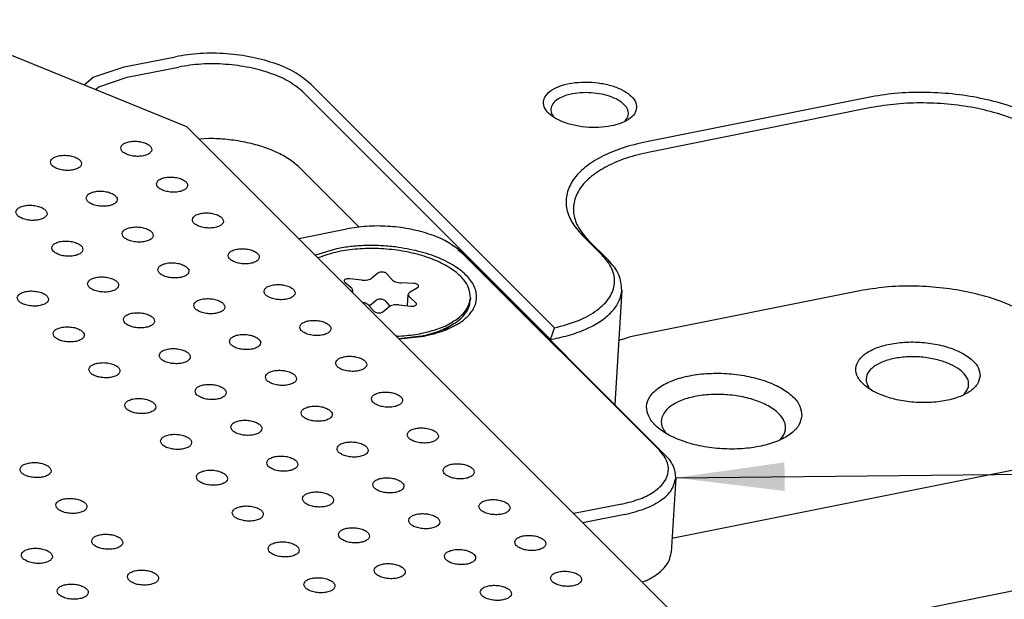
# Model space of a CAD drawing. Header units: inches. Extents: x 155 to 996, y 103 to 697.
# Tile 34 of 81: x 383 to 415, y 426 to 445. Entities that reach past the tile are written whole.
import ezdxf

# ---------------------------------------------------------------- set-up
doc = ezdxf.new("R2010")
doc.units = ezdxf.units.IN
doc.layers.add('1', color=7, linetype='Continuous')
doc.dimstyles.get("Standard").update_dxf_attribs({"dimtxt": 0.18, "dimasz": 0.18, "dimexe": 0.18, "dimexo": 0.0625, "dimgap": 0.09, "dimtad": 0, "dimtih": 1, "dimtoh": 1, "dimdec": 4, "dimzin": 0, "dimdsep": 46, "dimtxsty": 'Standard', "dimcen": 0.09, "dimadec": 0, "dimazin": 0, "dimtfac": 1, "dimtdec": 4, "dimtofl": 0, "dimtmove": 0, "dimatfit": 3, "dimfxl": 1, "dimtolj": 1, "dimtzin": 0, "dimarcsym": 0})

# ---------------------------------------------------------------- blocks, each defined once
blk = doc.blocks.new('E8021-26512__18', base_point=(361.86, 381.55))
at = {"color": 7, "linetype": 'Continuous'}
for p in [(381.297, 444.171), (436.364, 393.329)]:
    blk.add_line(p, (388.483, 441.255), dxfattribs=at)
for points in [[(386.367, 440.563), (386.372, 440.533), (386.385, 440.466), (386.481, 440.39), (386.608, 440.331), (386.767, 440.294), (386.935, 440.284), (387.096, 440.301), (387.232, 440.344), (387.33, 440.407), (387.377, 440.501), (387.342, 440.599), (387.252, 440.675), (387.123, 440.734), (386.965, 440.77), (386.797, 440.781), (386.635, 440.764), (386.502, 440.721), (386.397, 440.658), (386.376, 440.592), (386.367, 440.563)], [(384.107, 440.11), (384.113, 440.08), (384.125, 440.012), (384.222, 439.937), (384.348, 439.878), (384.507, 439.841), (384.675, 439.831), (384.837, 439.848), (384.972, 439.89), (385.071, 439.954), (385.118, 440.048), (385.083, 440.146), (384.992, 440.222), (384.863, 440.281), (384.705, 440.317), (384.537, 440.327), (384.375, 440.311), (384.242, 440.268), (384.137, 440.205), (384.116, 440.139), (384.107, 440.11)], [(387.519, 439.41), (387.524, 439.381), (387.537, 439.313), (387.633, 439.237), (387.76, 439.178), (387.918, 439.142), (388.087, 439.131), (388.248, 439.148), (388.383, 439.191), (388.482, 439.255), (388.529, 439.348), (388.494, 439.447), (388.404, 439.522), (388.275, 439.581), (388.117, 439.618), (387.948, 439.628), (387.787, 439.611), (387.654, 439.568), (387.549, 439.505), (387.528, 439.439), (387.519, 439.41)], [(385.259, 438.957), (385.264, 438.927), (385.277, 438.86), (385.373, 438.784), (385.5, 438.725), (385.659, 438.688), (385.827, 438.678), (385.988, 438.695), (386.124, 438.738), (386.222, 438.801), (386.269, 438.895), (386.234, 438.993), (386.144, 439.069), (386.015, 439.128), (385.857, 439.164), (385.689, 439.175), (385.527, 439.158), (385.394, 439.115), (385.289, 439.052), (385.268, 438.986), (385.259, 438.957)], [(382.999, 438.504), (383.005, 438.474), (383.017, 438.406), (383.114, 438.331), (383.24, 438.272), (383.399, 438.235), (383.567, 438.225), (383.728, 438.242), (383.864, 438.284), (383.963, 438.348), (384.01, 438.442), (383.974, 438.54), (383.884, 438.616), (383.755, 438.675), (383.597, 438.711), (383.429, 438.721), (383.267, 438.705), (383.134, 438.662), (383.029, 438.598), (383.008, 438.533), (382.999, 438.504)], [(388.67, 438.258), (388.676, 438.228), (388.688, 438.16), (388.785, 438.084), (388.912, 438.025), (389.07, 437.989), (389.239, 437.979), (389.4, 437.995), (389.535, 438.038), (389.634, 438.102), (389.681, 438.195), (389.646, 438.294), (389.555, 438.369), (389.426, 438.428), (389.269, 438.465), (389.1, 438.475), (388.938, 438.458), (388.805, 438.416), (388.7, 438.352), (388.679, 438.286), (388.67, 438.258)], [(386.41, 437.804), (386.416, 437.775), (386.429, 437.707), (386.525, 437.631), (386.652, 437.572), (386.81, 437.536), (386.979, 437.525), (387.14, 437.542), (387.275, 437.585), (387.374, 437.648), (387.421, 437.742), (387.386, 437.841), (387.296, 437.916), (387.167, 437.975), (387.009, 438.012), (386.84, 438.022), (386.678, 438.005), (386.545, 437.962), (386.441, 437.899), (386.42, 437.833), (386.41, 437.804)], [(384.151, 437.351), (384.156, 437.321), (384.169, 437.254), (384.265, 437.178), (384.392, 437.119), (384.551, 437.082), (384.719, 437.072), (384.88, 437.089), (385.015, 437.132), (385.114, 437.195), (385.161, 437.289), (385.126, 437.387), (385.036, 437.463), (384.907, 437.522), (384.749, 437.558), (384.581, 437.569), (384.419, 437.552), (384.286, 437.509), (384.181, 437.446), (384.16, 437.38), (384.151, 437.351)], [(389.822, 437.105), (389.827, 437.075), (389.84, 437.007), (389.936, 436.932), (390.063, 436.873), (390.222, 436.836), (390.39, 436.826), (390.551, 436.843), (390.687, 436.885), (390.785, 436.949), (390.832, 437.043), (390.797, 437.141), (390.707, 437.217), (390.578, 437.276), (390.42, 437.312), (390.252, 437.322), (390.09, 437.306), (389.957, 437.263), (389.852, 437.2), (389.831, 437.134), (389.822, 437.105)], [(387.562, 436.652), (387.568, 436.622), (387.58, 436.554), (387.677, 436.478), (387.803, 436.419), (387.962, 436.383), (388.13, 436.373), (388.292, 436.389), (388.427, 436.432), (388.526, 436.496), (388.573, 436.589), (388.538, 436.688), (388.447, 436.763), (388.318, 436.822), (388.16, 436.859), (387.992, 436.869), (387.83, 436.852), (387.697, 436.81), (387.592, 436.746), (387.571, 436.68), (387.562, 436.652)], [(385.302, 436.198), (385.308, 436.169), (385.321, 436.101), (385.417, 436.025), (385.544, 435.966), (385.702, 435.93), (385.871, 435.919), (386.032, 435.936), (386.167, 435.979), (386.266, 436.042), (386.313, 436.136), (386.278, 436.235), (386.188, 436.31), (386.059, 436.369), (385.901, 436.405), (385.732, 436.416), (385.57, 436.399), (385.437, 436.356), (385.332, 436.293), (385.311, 436.227), (385.302, 436.198)], [(383.043, 435.745), (383.048, 435.715), (383.061, 435.647), (383.157, 435.572), (383.284, 435.513), (383.442, 435.476), (383.611, 435.466), (383.772, 435.483), (383.907, 435.525), (384.006, 435.589), (384.053, 435.683), (384.018, 435.781), (383.928, 435.857), (383.799, 435.916), (383.641, 435.952), (383.472, 435.963), (383.311, 435.946), (383.178, 435.903), (383.073, 435.84), (383.052, 435.774), (383.043, 435.745)], [(390.974, 435.952), (390.979, 435.922), (390.992, 435.855), (391.088, 435.779), (391.215, 435.72), (391.373, 435.683), (391.542, 435.673), (391.703, 435.69), (391.838, 435.733), (391.937, 435.796), (391.984, 435.89), (391.949, 435.988), (391.859, 436.064), (391.73, 436.123), (391.572, 436.159), (391.403, 436.17), (391.242, 436.153), (391.109, 436.11), (391.004, 436.047), (390.983, 435.981), (390.974, 435.952)], [(388.714, 435.499), (388.719, 435.469), (388.732, 435.401), (388.828, 435.326), (388.955, 435.267), (389.114, 435.23), (389.282, 435.22), (389.443, 435.237), (389.579, 435.279), (389.677, 435.343), (389.724, 435.437), (389.689, 435.535), (389.599, 435.611), (389.47, 435.67), (389.312, 435.706), (389.144, 435.716), (388.982, 435.7), (388.849, 435.657), (388.744, 435.593), (388.723, 435.528), (388.714, 435.499)], [(386.454, 435.046), (386.46, 435.016), (386.472, 434.948), (386.569, 434.872), (386.695, 434.813), (386.854, 434.777), (387.022, 434.766), (387.183, 434.783), (387.319, 434.826), (387.418, 434.89), (387.465, 434.983), (387.429, 435.082), (387.339, 435.157), (387.21, 435.216), (387.052, 435.253), (386.884, 435.263), (386.722, 435.246), (386.589, 435.204), (386.484, 435.14), (386.463, 435.074), (386.454, 435.046)], [(392.125, 434.799), (392.131, 434.77), (392.143, 434.702), (392.24, 434.626), (392.367, 434.567), (392.525, 434.531), (392.694, 434.52), (392.855, 434.537), (392.99, 434.58), (393.089, 434.643), (393.136, 434.737), (393.101, 434.836), (393.01, 434.911), (392.881, 434.97), (392.724, 435.007), (392.555, 435.017), (392.393, 435), (392.26, 434.957), (392.155, 434.894), (392.134, 434.828), (392.125, 434.799)], [(384.194, 434.592), (384.2, 434.563), (384.212, 434.495), (384.309, 434.419), (384.436, 434.36), (384.594, 434.324), (384.763, 434.313), (384.924, 434.33), (385.059, 434.373), (385.158, 434.436), (385.205, 434.53), (385.17, 434.629), (385.079, 434.704), (384.95, 434.763), (384.793, 434.799), (384.624, 434.81), (384.462, 434.793), (384.329, 434.75), (384.224, 434.687), (384.203, 434.621), (384.194, 434.592)], [(389.865, 434.346), (389.871, 434.316), (389.884, 434.249), (389.98, 434.173), (390.107, 434.114), (390.265, 434.077), (390.434, 434.067), (390.595, 434.084), (390.73, 434.127), (390.829, 434.19), (390.876, 434.284), (390.841, 434.382), (390.751, 434.458), (390.622, 434.517), (390.464, 434.553), (390.295, 434.564), (390.133, 434.547), (390, 434.504), (389.896, 434.441), (389.875, 434.375), (389.865, 434.346)], [(387.606, 433.893), (387.611, 433.863), (387.624, 433.795), (387.72, 433.719), (387.847, 433.661), (388.006, 433.624), (388.174, 433.614), (388.335, 433.631), (388.47, 433.673), (388.569, 433.737), (388.616, 433.83), (388.581, 433.929), (388.491, 434.004), (388.362, 434.063), (388.204, 434.1), (388.036, 434.11), (387.874, 434.094), (387.741, 434.051), (387.636, 433.987), (387.615, 433.922), (387.606, 433.893)], [(385.346, 433.44), (385.351, 433.41), (385.364, 433.342), (385.46, 433.266), (385.587, 433.207), (385.746, 433.171), (385.914, 433.16), (386.075, 433.177), (386.211, 433.22), (386.31, 433.284), (386.356, 433.377), (386.321, 433.476), (386.231, 433.551), (386.102, 433.61), (385.944, 433.647), (385.776, 433.657), (385.614, 433.64), (385.481, 433.597), (385.376, 433.534), (385.355, 433.468), (385.346, 433.44)], [(393.277, 433.647), (393.282, 433.617), (393.295, 433.549), (393.391, 433.473), (393.518, 433.414), (393.677, 433.378), (393.845, 433.368), (394.006, 433.384), (394.142, 433.427), (394.24, 433.491), (394.287, 433.584), (394.252, 433.683), (394.162, 433.758), (394.033, 433.817), (393.875, 433.854), (393.707, 433.864), (393.545, 433.847), (393.412, 433.805), (393.307, 433.741), (393.286, 433.675), (393.277, 433.647)], [(391.017, 433.193), (391.023, 433.164), (391.035, 433.096), (391.132, 433.02), (391.258, 432.961), (391.417, 432.925), (391.585, 432.914), (391.747, 432.931), (391.882, 432.974), (391.981, 433.037), (392.028, 433.131), (391.993, 433.23), (391.902, 433.305), (391.773, 433.364), (391.615, 433.4), (391.447, 433.411), (391.285, 433.394), (391.152, 433.351), (391.047, 433.288), (391.026, 433.222), (391.017, 433.193)], [(388.757, 432.74), (388.763, 432.71), (388.776, 432.642), (388.872, 432.567), (388.999, 432.508), (389.157, 432.471), (389.326, 432.461), (389.487, 432.478), (389.622, 432.52), (389.721, 432.584), (389.768, 432.678), (389.733, 432.776), (389.643, 432.852), (389.514, 432.911), (389.356, 432.947), (389.187, 432.958), (389.025, 432.941), (388.892, 432.898), (388.787, 432.835), (388.766, 432.769), (388.757, 432.74)], [(394.429, 432.494), (394.434, 432.464), (394.447, 432.396), (394.543, 432.321), (394.67, 432.262), (394.828, 432.225), (394.997, 432.215), (395.158, 432.232), (395.293, 432.274), (395.392, 432.338), (395.439, 432.432), (395.404, 432.53), (395.314, 432.606), (395.185, 432.665), (395.027, 432.701), (394.858, 432.711), (394.697, 432.695), (394.564, 432.652), (394.459, 432.588), (394.438, 432.523), (394.429, 432.494)], [(386.498, 432.287), (386.503, 432.257), (386.516, 432.189), (386.612, 432.113), (386.739, 432.055), (386.897, 432.018), (387.066, 432.008), (387.227, 432.024), (387.362, 432.067), (387.461, 432.131), (387.508, 432.224), (387.473, 432.323), (387.383, 432.398), (387.254, 432.457), (387.096, 432.494), (386.927, 432.504), (386.766, 432.488), (386.633, 432.445), (386.528, 432.381), (386.507, 432.316), (386.498, 432.287)], [(392.169, 432.041), (392.174, 432.011), (392.187, 431.943), (392.283, 431.867), (392.41, 431.808), (392.569, 431.772), (392.737, 431.761), (392.898, 431.778), (393.034, 431.821), (393.132, 431.885), (393.179, 431.978), (393.144, 432.077), (393.054, 432.152), (392.925, 432.211), (392.767, 432.248), (392.599, 432.258), (392.437, 432.241), (392.304, 432.199), (392.199, 432.135), (392.178, 432.069), (392.169, 432.041)], [(389.909, 431.587), (389.915, 431.558), (389.927, 431.49), (390.024, 431.414), (390.15, 431.355), (390.309, 431.319), (390.477, 431.308), (390.638, 431.325), (390.774, 431.368), (390.873, 431.431), (390.92, 431.525), (390.884, 431.624), (390.794, 431.699), (390.665, 431.758), (390.507, 431.794), (390.339, 431.805), (390.177, 431.788), (390.044, 431.745), (389.939, 431.682), (389.918, 431.616), (389.909, 431.587)], [(395.58, 431.341), (395.586, 431.311), (395.598, 431.244), (395.695, 431.168), (395.822, 431.109), (395.98, 431.072), (396.149, 431.062), (396.31, 431.079), (396.445, 431.122), (396.544, 431.185), (396.591, 431.279), (396.556, 431.377), (396.465, 431.453), (396.336, 431.512), (396.179, 431.548), (396.01, 431.559), (395.848, 431.542), (395.715, 431.499), (395.61, 431.436), (395.589, 431.37), (395.58, 431.341)], [(387.649, 431.134), (387.655, 431.104), (387.667, 431.036), (387.764, 430.961), (387.891, 430.902), (388.049, 430.865), (388.218, 430.855), (388.379, 430.872), (388.514, 430.914), (388.613, 430.978), (388.66, 431.072), (388.625, 431.17), (388.534, 431.246), (388.405, 431.305), (388.248, 431.341), (388.079, 431.352), (387.917, 431.335), (387.784, 431.292), (387.679, 431.229), (387.658, 431.163), (387.649, 431.134)], [(393.32, 430.888), (393.326, 430.858), (393.339, 430.79), (393.435, 430.714), (393.562, 430.656), (393.72, 430.619), (393.889, 430.609), (394.05, 430.626), (394.185, 430.668), (394.284, 430.732), (394.331, 430.825), (394.296, 430.924), (394.206, 430.999), (394.077, 431.058), (393.919, 431.095), (393.75, 431.105), (393.588, 431.089), (393.455, 431.046), (393.351, 430.982), (393.33, 430.917), (393.32, 430.888)], [(391.061, 430.435), (391.066, 430.405), (391.079, 430.337), (391.175, 430.261), (391.302, 430.202), (391.461, 430.166), (391.629, 430.155), (391.79, 430.172), (391.925, 430.215), (392.024, 430.279), (392.071, 430.372), (392.036, 430.471), (391.946, 430.546), (391.817, 430.605), (391.659, 430.642), (391.491, 430.652), (391.329, 430.635), (391.196, 430.592), (391.091, 430.529), (391.07, 430.463), (391.061, 430.435)], [(383.13, 430.227), (383.135, 430.198), (383.148, 430.13), (383.244, 430.054), (383.371, 429.995), (383.53, 429.959), (383.698, 429.948), (383.859, 429.965), (383.994, 430.008), (384.093, 430.072), (384.14, 430.165), (384.105, 430.264), (384.015, 430.339), (383.886, 430.398), (383.728, 430.435), (383.56, 430.445), (383.398, 430.428), (383.265, 430.385), (383.16, 430.322), (383.139, 430.256), (383.13, 430.227)], [(388.801, 429.981), (388.806, 429.952), (388.819, 429.884), (388.915, 429.808), (389.042, 429.749), (389.201, 429.713), (389.369, 429.702), (389.53, 429.719), (389.666, 429.762), (389.765, 429.825), (389.811, 429.919), (389.776, 430.018), (389.686, 430.093), (389.557, 430.152), (389.399, 430.188), (389.231, 430.199), (389.069, 430.182), (388.936, 430.139), (388.831, 430.076), (388.81, 430.01), (388.801, 429.981)], [(396.732, 430.188), (396.737, 430.159), (396.75, 430.091), (396.846, 430.015), (396.973, 429.956), (397.132, 429.92), (397.3, 429.909), (397.461, 429.926), (397.597, 429.969), (397.695, 430.032), (397.742, 430.126), (397.707, 430.225), (397.617, 430.3), (397.488, 430.359), (397.33, 430.395), (397.162, 430.406), (397, 430.389), (396.867, 430.346), (396.762, 430.283), (396.741, 430.217), (396.732, 430.188)], [(394.472, 429.735), (394.478, 429.705), (394.49, 429.637), (394.587, 429.562), (394.713, 429.503), (394.872, 429.466), (395.04, 429.456), (395.202, 429.473), (395.337, 429.515), (395.436, 429.579), (395.483, 429.673), (395.448, 429.771), (395.357, 429.847), (395.228, 429.906), (395.07, 429.942), (394.902, 429.953), (394.74, 429.936), (394.607, 429.893), (394.502, 429.83), (394.481, 429.764), (394.472, 429.735)], [(384.281, 429.075), (384.287, 429.045), (384.3, 428.977), (384.396, 428.901), (384.523, 428.842), (384.681, 428.806), (384.85, 428.796), (385.011, 428.812), (385.146, 428.855), (385.245, 428.919), (385.292, 429.012), (385.257, 429.111), (385.167, 429.186), (385.038, 429.245), (384.88, 429.282), (384.711, 429.292), (384.549, 429.275), (384.416, 429.233), (384.311, 429.169), (384.291, 429.103), (384.281, 429.075)], [(392.212, 429.282), (392.218, 429.252), (392.231, 429.184), (392.327, 429.108), (392.454, 429.05), (392.612, 429.013), (392.781, 429.003), (392.942, 429.019), (393.077, 429.062), (393.176, 429.126), (393.223, 429.219), (393.188, 429.318), (393.098, 429.393), (392.969, 429.452), (392.811, 429.489), (392.642, 429.499), (392.48, 429.483), (392.347, 429.44), (392.242, 429.376), (392.221, 429.311), (392.212, 429.282)], [(397.884, 429.036), (397.889, 429.006), (397.902, 428.938), (397.998, 428.862), (398.125, 428.803), (398.283, 428.767), (398.452, 428.756), (398.613, 428.773), (398.748, 428.816), (398.847, 428.88), (398.894, 428.973), (398.859, 429.072), (398.769, 429.147), (398.64, 429.206), (398.482, 429.243), (398.313, 429.253), (398.152, 429.236), (398.019, 429.194), (397.914, 429.13), (397.893, 429.064), (397.884, 429.036)], [(389.953, 428.828), (389.958, 428.799), (389.971, 428.731), (390.067, 428.655), (390.194, 428.596), (390.352, 428.56), (390.521, 428.549), (390.682, 428.566), (390.817, 428.609), (390.916, 428.673), (390.963, 428.766), (390.928, 428.865), (390.838, 428.94), (390.709, 428.999), (390.551, 429.036), (390.382, 429.046), (390.221, 429.029), (390.088, 428.986), (389.983, 428.923), (389.962, 428.857), (389.953, 428.828)], [(395.624, 428.582), (395.629, 428.553), (395.642, 428.485), (395.738, 428.409), (395.865, 428.35), (396.024, 428.314), (396.192, 428.303), (396.353, 428.32), (396.489, 428.363), (396.587, 428.426), (396.634, 428.52), (396.599, 428.619), (396.509, 428.694), (396.38, 428.753), (396.222, 428.789), (396.054, 428.8), (395.892, 428.783), (395.759, 428.74), (395.654, 428.677), (395.633, 428.611), (395.624, 428.582)], [(393.364, 428.129), (393.37, 428.099), (393.382, 428.031), (393.479, 427.956), (393.605, 427.897), (393.764, 427.86), (393.932, 427.85), (394.093, 427.867), (394.229, 427.909), (394.328, 427.973), (394.375, 428.067), (394.339, 428.165), (394.249, 428.241), (394.12, 428.3), (393.962, 428.336), (393.794, 428.347), (393.632, 428.33), (393.499, 428.287), (393.394, 428.224), (393.373, 428.158), (393.364, 428.129)], [(385.433, 427.922), (385.439, 427.892), (385.451, 427.824), (385.548, 427.749), (385.674, 427.69), (385.833, 427.653), (386.001, 427.643), (386.162, 427.66), (386.298, 427.702), (386.397, 427.766), (386.444, 427.86), (386.408, 427.958), (386.318, 428.034), (386.189, 428.093), (386.031, 428.129), (385.863, 428.139), (385.701, 428.123), (385.568, 428.08), (385.463, 428.017), (385.442, 427.951), (385.433, 427.922)], [(399.035, 427.883), (399.041, 427.853), (399.053, 427.785), (399.15, 427.709), (399.277, 427.651), (399.435, 427.614), (399.604, 427.604), (399.765, 427.621), (399.9, 427.663), (399.999, 427.727), (400.046, 427.82), (400.011, 427.919), (399.92, 427.994), (399.791, 428.053), (399.634, 428.09), (399.465, 428.1), (399.303, 428.084), (399.17, 428.041), (399.065, 427.977), (399.044, 427.912), (399.035, 427.883)], [(383.173, 427.469), (383.179, 427.439), (383.191, 427.371), (383.288, 427.295), (383.415, 427.236), (383.573, 427.2), (383.742, 427.19), (383.903, 427.206), (384.038, 427.249), (384.137, 427.313), (384.184, 427.406), (384.149, 427.505), (384.058, 427.58), (383.929, 427.639), (383.772, 427.676), (383.603, 427.686), (383.441, 427.669), (383.308, 427.627), (383.203, 427.563), (383.182, 427.497), (383.173, 427.469)], [(391.104, 427.676), (391.11, 427.646), (391.122, 427.578), (391.219, 427.502), (391.346, 427.444), (391.504, 427.407), (391.673, 427.397), (391.834, 427.413), (391.969, 427.456), (392.068, 427.52), (392.115, 427.613), (392.08, 427.712), (391.989, 427.787), (391.86, 427.846), (391.703, 427.883), (391.534, 427.893), (391.372, 427.876), (391.239, 427.834), (391.134, 427.77), (391.113, 427.705), (391.104, 427.676)], [(396.775, 427.43), (396.781, 427.4), (396.794, 427.332), (396.89, 427.256), (397.017, 427.197), (397.175, 427.161), (397.344, 427.15), (397.505, 427.167), (397.64, 427.21), (397.739, 427.274), (397.786, 427.367), (397.751, 427.466), (397.661, 427.541), (397.532, 427.6), (397.374, 427.637), (397.205, 427.647), (397.043, 427.63), (396.91, 427.587), (396.806, 427.524), (396.785, 427.458), (396.775, 427.43)], [(394.516, 426.976), (394.521, 426.947), (394.534, 426.879), (394.63, 426.803), (394.757, 426.744), (394.916, 426.708), (395.084, 426.697), (395.245, 426.714), (395.38, 426.757), (395.479, 426.82), (395.526, 426.914), (395.491, 427.013), (395.401, 427.088), (395.272, 427.147), (395.114, 427.183), (394.946, 427.194), (394.784, 427.177), (394.651, 427.134), (394.546, 427.071), (394.525, 427.005), (394.516, 426.976)], [(386.585, 426.769), (386.59, 426.739), (386.603, 426.672), (386.699, 426.596), (386.826, 426.537), (386.985, 426.5), (387.153, 426.49), (387.314, 426.507), (387.449, 426.55), (387.548, 426.613), (387.595, 426.707), (387.56, 426.805), (387.47, 426.881), (387.341, 426.94), (387.183, 426.976), (387.015, 426.987), (386.853, 426.97), (386.72, 426.927), (386.615, 426.864), (386.594, 426.798), (386.585, 426.769)], [(392.256, 426.523), (392.261, 426.493), (392.274, 426.425), (392.37, 426.35), (392.497, 426.291), (392.656, 426.254), (392.824, 426.244), (392.985, 426.261), (393.121, 426.303), (393.22, 426.367), (393.266, 426.461), (393.231, 426.559), (393.141, 426.635), (393.012, 426.694), (392.854, 426.73), (392.686, 426.74), (392.524, 426.724), (392.391, 426.681), (392.286, 426.618), (392.265, 426.552), (392.256, 426.523)], [(400.187, 426.73), (400.192, 426.7), (400.205, 426.632), (400.301, 426.557), (400.428, 426.498), (400.587, 426.461), (400.755, 426.451), (400.916, 426.468), (401.052, 426.51), (401.15, 426.574), (401.197, 426.668), (401.162, 426.766), (401.072, 426.842), (400.943, 426.901), (400.785, 426.937), (400.617, 426.948), (400.455, 426.931), (400.322, 426.888), (400.217, 426.825), (400.196, 426.759), (400.187, 426.73)], [(384.325, 426.316), (384.33, 426.286), (384.343, 426.218), (384.439, 426.143), (384.566, 426.084), (384.725, 426.047), (384.893, 426.037), (385.054, 426.054), (385.19, 426.096), (385.289, 426.16), (385.336, 426.254), (385.3, 426.352), (385.21, 426.428), (385.081, 426.487), (384.923, 426.523), (384.755, 426.533), (384.593, 426.517), (384.46, 426.474), (384.355, 426.41), (384.334, 426.345), (384.325, 426.316)], [(397.927, 426.277), (397.933, 426.247), (397.945, 426.179), (398.042, 426.103), (398.168, 426.045), (398.327, 426.008), (398.495, 425.998), (398.657, 426.014), (398.792, 426.057), (398.891, 426.121), (398.938, 426.214), (398.903, 426.313), (398.812, 426.388), (398.683, 426.447), (398.525, 426.484), (398.357, 426.494), (398.195, 426.478), (398.062, 426.435), (397.957, 426.371), (397.936, 426.306), (397.927, 426.277)]]:
    blk.add_open_spline(points, degree=3, knots=[0, 0, 0, 0, 0.088201, 0.201564, 0.345167, 0.510862, 0.68451, 0.850206, 0.993808, 1.107172, 1.195372, 1.283573, 1.396937, 1.540539, 1.706235, 1.879883, 2.045578, 2.189181, 2.302544, 2.390745, 2.390745, 2.390745, 2.390745], dxfattribs=at)
blk = doc.blocks.new('p35__20', base_point=(366.344, 406.547))
at = {"color": 7, "linetype": 'Continuous'}
for p, q in [((366.729, 432.611), (366.344, 426.374)), ((366.344, 426.374), (386.153, 406.547)), ((380.038, 417.788), (380.054, 418.054)), ((381.134, 416.973), (380.054, 418.054)), ((380.054, 418.054), (380.055, 418.054)), ((381.135, 416.973), (380.055, 418.054)), ((380.021, 417.522), (379.943, 416.258)), ((381.101, 416.441), (380.021, 417.522)), ((380.021, 417.522), (380.022, 417.522)), ((381.102, 416.441), (380.022, 417.522)), ((380.038, 417.788), (381.117, 416.707)), ((380.098, 416.385), (380.143, 417.117)), ((380.099, 416.386), (380.144, 417.116)), ((380.143, 417.117), (381.084, 416.175)), ((380.144, 417.116), (380.144, 417.117)), ((381.134, 416.973), (381.117, 416.707)), ((381.135, 416.973), (381.118, 416.707)), ((381.134, 416.973), (381.135, 416.973)), ((381.117, 416.707), (381.118, 416.707)), ((379.943, 416.258), (380.885, 415.315)), ((380.098, 416.385), (380.099, 416.386)), ((381.039, 415.443), (380.098, 416.385)), ((381.04, 415.443), (380.099, 416.386)), ((381.101, 416.441), (381.084, 416.175)), ((381.102, 416.441), (381.086, 416.175)), ((381.101, 416.441), (381.102, 416.441)), ((381.084, 416.175), (381.086, 416.175)), ((379.898, 415.526), (379.882, 415.26)), ((379.898, 415.526), (380.84, 414.584)), ((379.898, 415.526), (379.899, 415.526)), ((379.899, 415.526), (380.84, 414.585)), ((380.885, 415.315), (380.84, 414.584)), ((380.961, 414.179), (381.039, 415.443)), ((380.962, 414.179), (381.04, 415.443)), ((381.039, 415.443), (381.04, 415.443)), ((379.865, 414.994), (379.849, 414.728)), ((379.865, 414.994), (379.866, 414.994)), ((379.865, 414.994), (380.945, 413.913)), ((379.866, 414.994), (380.946, 413.913)), ((380.961, 414.179), (379.882, 415.26)), ((380.928, 413.647), (379.849, 414.728)), ((380.84, 414.585), (380.841, 414.584)), ((380.961, 414.179), (380.962, 414.179)), ((380.928, 413.647), (380.945, 413.913)), ((380.93, 413.647), (380.946, 413.913)), ((380.945, 413.913), (380.946, 413.913)), ((380.928, 413.647), (380.93, 413.647)), ((386.153, 406.547), (386.538, 412.784)), ((390.56, 407.431), (390.637, 408.681)), ((386.153, 406.547), (390.56, 407.431))]:
    blk.add_line(p, q, dxfattribs=at)
blk = doc.blocks.new('1250-3783_3__21', base_point=(366.344, 406.547))
blk.add_blockref('p35__20', (366.344, 406.547))
blk = doc.blocks.new('E8021-66412_MUXIP01_3', base_point=(361.86, 377.728))
for name, p in [('E8021-26512__18', (361.86, 381.55)), ('1250-3783_3__21', (366.344, 406.547))]:
    blk.add_blockref(name, p)
blk = doc.blocks.new('E8021-24140', base_point=(199.013, 250.256))
at = {"color": 7, "linetype": 'Continuous'}
for p, q in [((668.049, 480.944), (404.088, 427.996)), ((405.352, 424.37), (675.469, 478.552)), ((386.478, 443.166), (388.124, 443.496)), ((385.483, 442.832), (386.478, 443.166)), ((386.578, 442.834), (388.224, 443.164)), ((385.19, 442.591), (385.483, 442.832)), ((385.66, 442.526), (386.578, 442.834)), ((385.558, 442.442), (385.66, 442.526)), ((392.489, 442.601), (400.309, 434.773)), ((392.253, 442.338), (400.187, 434.396)), ((410.39, 442.188), (403.272, 440.76)), ((410.49, 441.856), (403.372, 440.428)), ((400.298, 441.541), (400.287, 441.554)), ((402.556, 441.404), (402.553, 441.401)), ((389.2, 440.865), (388.9, 440.838)), ((392.105, 439.937), (394.027, 438.014)), ((401.2, 437.757), (401.835, 437.121)), ((401.409, 437.583), (402.044, 436.948)), ((402.477, 435.987), (402.25, 432.305)), ((410.126, 435.963), (403.009, 434.535)), ((400.249, 434.584), (400.309, 434.773)), ((400.187, 434.396), (400.186, 434.371)), ((400.187, 434.396), (400.249, 434.584)), ((400.187, 434.396), (400.299, 434.418)), ((402.378, 434.374), (402.612, 434.443)), ((410.43, 432.836), (410.465, 432.792)), ((413.448, 432.607), (413.478, 432.634)), ((403.866, 431.413), (403.886, 431.387)), ((407.552, 431.16), (407.561, 431.169))]:
    blk.add_line(p, q, dxfattribs=at)
for points, knots in [([(392.489, 442.601), (392.334, 442.729), (391.995, 443.009), (391.342, 443.286), (390.589, 443.496), (389.767, 443.604), (388.934, 443.62), (388.389, 443.537), (388.124, 443.496)], [0, 0, 0, 0, 0.601131, 1.310885, 2.104773, 2.945592, 3.790197, 4.594986, 4.594986, 4.594986, 4.594986]), ([(392.253, 442.338), (392.11, 442.457), (391.797, 442.714), (391.195, 442.971), (390.499, 443.164), (389.74, 443.264), (388.971, 443.279), (388.469, 443.202), (388.224, 443.164)], [0, 0, 0, 0, 0.55489, 1.210048, 1.942867, 2.719008, 3.498643, 4.241526, 4.241526, 4.241526, 4.241526]), ([(402.952, 441.856), (402.943, 441.928), (402.921, 442.087), (402.728, 442.287), (402.459, 442.455), (402.108, 442.583), (401.709, 442.663), (401.291, 442.689), (400.885, 442.659), (400.523, 442.574), (400.23, 442.441), (400.025, 442.266), (399.934, 442.042), (399.997, 441.808), (400.179, 441.609), (400.453, 441.442), (400.802, 441.313), (401.201, 441.233), (401.62, 441.207), (402.025, 441.238), (402.389, 441.322), (402.677, 441.455), (402.893, 441.63), (402.934, 441.785), (402.952, 441.856)], [0, 0, 0, 0, 0.21365, 0.472278, 0.792635, 1.168824, 1.582602, 2.009546, 2.423324, 2.799514, 3.11987, 3.378498, 3.592148, 3.805799, 4.064427, 4.384783, 4.760973, 5.17475, 5.601695, 6.015473, 6.391662, 6.712019, 6.970646, 7.184297, 7.184297, 7.184297, 7.184297]), ([(402.556, 441.404), (402.601, 441.453), (402.685, 441.546), (402.7, 441.746), (402.596, 441.928), (402.407, 442.081), (402.147, 442.207), (401.834, 442.296), (401.49, 442.342), (401.143, 442.341), (400.819, 442.294), (400.542, 442.204), (400.331, 442.077), (400.2, 441.912), (400.181, 441.712), (400.251, 441.609), (400.287, 441.554)], [0, 0, 0, 0, 0.194656, 0.367124, 0.559403, 0.798724, 1.088914, 1.419405, 1.772076, 2.125426, 2.457856, 2.750932, 2.993463, 3.188118, 3.360586, 3.552866, 3.552866, 3.552866, 3.552866]), ([(416.769, 440.88), (416.607, 441.021), (416.258, 441.323), (415.604, 441.665), (414.846, 441.956), (413.999, 442.173), (413.098, 442.311), (412.176, 442.361), (411.267, 442.333), (410.678, 442.235), (410.39, 442.188)], [0, 0, 0, 0, 0.644058, 1.380425, 2.198116, 3.078295, 3.997194, 4.928319, 5.844357, 6.719009, 6.719009, 6.719009, 6.719009]), ([(416.533, 440.617), (416.379, 440.75), (416.049, 441.037), (415.43, 441.361), (414.711, 441.637), (413.909, 441.842), (413.055, 441.972), (412.182, 442.02), (411.321, 441.993), (410.762, 441.901), (410.49, 441.856)], [0, 0, 0, 0, 0.610161, 1.307771, 2.082426, 2.91628, 3.786815, 4.668934, 5.536759, 6.365377, 6.365377, 6.365377, 6.365377]), ([(392.105, 439.937), (392.002, 440.027), (391.782, 440.218), (391.369, 440.434), (390.89, 440.618), (390.355, 440.754), (389.786, 440.843), (389.396, 440.858), (389.2, 440.865)], [0, 0, 0, 0, 0.406774, 0.871848, 1.388285, 1.944188, 2.524545, 3.112624, 3.112624, 3.112624, 3.112624]), ([(403.272, 440.76), (403.009, 440.699), (402.509, 440.582), (401.838, 440.303), (401.297, 439.963), (400.906, 439.565), (400.686, 439.113), (400.668, 438.631), (400.847, 438.155), (401.077, 437.895), (401.2, 437.757)], [0, 0, 0, 0, 0.809905, 1.536898, 2.171042, 2.715139, 3.190935, 3.642336, 4.123616, 4.676554, 4.676554, 4.676554, 4.676554]), ([(403.372, 440.428), (403.123, 440.37), (402.649, 440.26), (402.013, 439.995), (401.501, 439.673), (401.13, 439.296), (400.922, 438.868), (400.905, 438.411), (401.074, 437.96), (401.292, 437.714), (401.409, 437.583)], [0, 0, 0, 0, 0.767278, 1.456009, 2.056777, 2.572237, 3.022991, 3.450634, 3.906584, 4.43042, 4.43042, 4.43042, 4.43042]), ([(400.309, 434.773), (400.57, 434.842), (401.054, 434.97), (401.666, 435.297), (402.094, 435.702), (402.286, 436.194), (402.185, 436.716), (401.958, 436.979), (401.835, 437.121)], [0, 0, 0, 0, 0.807699, 1.496411, 2.06217, 2.541017, 3.015653, 3.571597, 3.571597, 3.571597, 3.571597]), ([(402.477, 435.987), (402.461, 436.156), (402.424, 436.523), (402.177, 436.799), (402.044, 436.948)], [0, 0, 0, 0, 0.496764, 1.078057, 1.078057, 1.078057, 1.078057]), ([(400.299, 434.418), (400.501, 434.465), (400.887, 434.554), (401.413, 434.761), (401.851, 435.01), (402.184, 435.302), (402.414, 435.629), (402.457, 435.871), (402.477, 435.987)], [0, 0, 0, 0, 0.622003, 1.187361, 1.688911, 2.126196, 2.508577, 2.858154, 2.858154, 2.858154, 2.858154]), ([(416.17, 434.724), (416.016, 434.857), (415.686, 435.144), (415.066, 435.468), (414.348, 435.744), (413.545, 435.949), (412.692, 436.079), (411.819, 436.127), (410.957, 436.1), (410.399, 436.008), (410.126, 435.963)], [0, 0, 0, 0, 0.610161, 1.307771, 2.082426, 2.91628, 3.786815, 4.668934, 5.536759, 6.365377, 6.365377, 6.365377, 6.365377]), ([(403.009, 434.535), (402.941, 434.521), (402.808, 434.494), (402.677, 434.46), (402.612, 434.443)], [0, 0, 0, 0, 0.2061029, 0.4077063, 0.4077063, 0.4077063, 0.4077063]), ([(413.993, 433.219), (413.98, 433.315), (413.952, 433.528), (413.695, 433.794), (413.335, 434.017), (412.868, 434.189), (412.336, 434.296), (411.778, 434.33), (411.237, 434.289), (410.754, 434.176), (410.364, 433.999), (410.09, 433.766), (409.969, 433.467), (410.052, 433.156), (410.296, 432.89), (410.661, 432.666), (411.126, 432.495), (411.658, 432.388), (412.216, 432.354), (412.757, 432.395), (413.242, 432.507), (413.626, 432.685), (413.914, 432.917), (413.969, 433.125), (413.993, 433.219)], [0, 0, 0, 0, 0.284867, 0.629704, 1.056846, 1.558432, 2.110136, 2.679395, 3.231099, 3.732685, 4.159827, 4.504664, 4.789531, 5.074398, 5.419236, 5.846377, 6.347964, 6.899667, 7.468926, 8.020631, 8.522216, 8.949358, 9.294195, 9.579063, 9.579063, 9.579063, 9.579063]), ([(412.69, 433.725), (412.536, 433.76), (412.224, 433.832), (411.746, 433.851), (411.289, 433.809), (410.888, 433.703), (410.574, 433.542), (410.365, 433.331), (410.303, 433.059), (410.387, 432.912), (410.43, 432.836)], [0, 0, 0, 0, 0.472981, 0.959137, 1.426343, 1.845453, 2.196096, 2.475539, 2.712846, 2.967857, 2.967857, 2.967857, 2.967857]), ([(413.478, 432.634), (413.527, 432.695), (413.621, 432.809), (413.637, 433.043), (413.529, 433.26), (413.323, 433.45), (413.036, 433.614), (412.81, 433.686), (412.69, 433.725)], [0, 0, 0, 0, 0.228271, 0.434374, 0.66, 0.934215, 1.264359, 1.643148, 1.643148, 1.643148, 1.643148]), ([(408.265, 431.939), (408.252, 432.049), (408.225, 432.288), (407.956, 432.599), (407.572, 432.867), (407.066, 433.084), (406.479, 433.237), (405.845, 433.316), (405.206, 433.315), (404.604, 433.236), (404.077, 433.083), (403.658, 432.865), (403.367, 432.588), (403.241, 432.249), (403.324, 431.897), (403.579, 431.586), (403.968, 431.318), (404.472, 431.101), (405.06, 430.949), (405.694, 430.87), (406.333, 430.87), (406.934, 430.95), (407.463, 431.102), (407.877, 431.321), (408.182, 431.597), (408.239, 431.831), (408.265, 431.939)], [0, 0, 0, 0, 0.324979, 0.709403, 1.179321, 1.731737, 2.346721, 2.995084, 3.643448, 4.258432, 4.810848, 5.280766, 5.66519, 5.990169, 6.315148, 6.699572, 7.16949, 7.721906, 8.33689, 8.985253, 9.633617, 10.248601, 10.801017, 11.270935, 11.655359, 11.980338, 11.980338, 11.980338, 11.980338]), ([(407.561, 431.169), (407.624, 431.248), (407.746, 431.4), (407.745, 431.713), (407.569, 431.993), (407.265, 432.231), (406.853, 432.425), (406.359, 432.563), (405.82, 432.635), (405.275, 432.635), (404.765, 432.563), (404.326, 432.425), (403.988, 432.229), (403.771, 431.977), (403.719, 431.668), (403.815, 431.5), (403.866, 431.413)], [0, 0, 0, 0, 0.297302, 0.56786, 0.874889, 1.255887, 1.714536, 2.234127, 2.787146, 3.341206, 3.863782, 4.326898, 4.71294, 5.023918, 5.29497, 5.588912, 5.588912, 5.588912, 5.588912])]:
    blk.add_open_spline(points, degree=3, knots=knots, dxfattribs=at)
blk = doc.blocks.new('0515-2033_16_1', base_point=(392.713, 434.423))
at = {"color": 7, "linetype": 'Continuous'}
for p, q in [((392.713, 437.021), (392.725, 437.028)), ((394.635, 436.533), (394.442, 436.376)), ((395.081, 436.329), (394.926, 436.512)), ((393.572, 436.241), (393.772, 436.067)), ((394.121, 436.311), (393.73, 436.352)), ((395.777, 436.203), (395.384, 436.22)), ((393.802, 435.936), (393.799, 435.933)), ((393.818, 435.979), (393.814, 435.919)), ((395.674, 435.929), (395.91, 436.071)), ((394.143, 435.59), (394.149, 435.589)), ((394.388, 435.503), (394.581, 435.66)), ((394.872, 435.639), (395.019, 435.467)), ((395.588, 435.481), (395.61, 435.842)), ((395.856, 435.581), (395.656, 435.755)), ((397.609, 435.732), (397.603, 435.645)), ((394.347, 435.492), (394.502, 435.309)), ((394.388, 435.503), (394.356, 435.481)), ((394.793, 435.288), (394.986, 435.446)), ((395.307, 435.51), (395.698, 435.469)), ((397.07, 434.897), (396.761, 434.7)), ((395.249, 434.502), (395.229, 434.503)), ((396.024, 434.507), (395.309, 434.423))]:
    blk.add_line(p, q, dxfattribs=at)
for points, knots in [([(397.609, 435.732), (397.598, 435.846), (397.575, 436.092), (397.325, 436.423), (396.958, 436.715), (396.468, 436.964), (395.888, 437.156), (395.245, 437.282), (394.574, 437.336), (393.911, 437.313), (393.287, 437.223), (392.906, 437.091), (392.725, 437.028)], [0, 0, 0, 0, 0.337981, 0.727856, 1.196152, 1.745188, 2.36203, 3.024758, 3.706498, 4.37851, 5.012996, 5.586048, 5.586048, 5.586048, 5.586048]), ([(394.926, 436.512), (394.915, 436.522), (394.891, 436.542), (394.841, 436.559), (394.785, 436.568), (394.728, 436.567), (394.675, 436.558), (394.647, 436.541), (394.635, 436.533)], [0, 0, 0, 0, 0.042144, 0.0947698, 0.1537008, 0.2130081, 0.2666705, 0.3101927, 0.3101927, 0.3101927, 0.3101927]), ([(393.73, 436.352), (393.71, 436.353), (393.672, 436.355), (393.619, 436.346), (393.577, 436.328), (393.549, 436.302), (393.547, 436.265), (393.563, 436.249), (393.572, 436.241)], [0, 0, 0, 0, 0.0596904, 0.1147207, 0.1601951, 0.1946251, 0.2236686, 0.2586192, 0.2586192, 0.2586192, 0.2586192]), ([(394.121, 436.311), (394.153, 436.309), (394.215, 436.305), (394.303, 436.316), (394.381, 436.336), (394.423, 436.363), (394.442, 436.376)], [0, 0, 0, 0, 0.0951358, 0.185913, 0.2668142, 0.3341463, 0.3341463, 0.3341463, 0.3341463]), ([(395.081, 436.329), (395.098, 436.314), (395.133, 436.282), (395.206, 436.251), (395.291, 436.227), (395.352, 436.222), (395.384, 436.22)], [0, 0, 0, 0, 0.0651349, 0.1441436, 0.2337423, 0.3286088, 0.3286088, 0.3286088, 0.3286088]), ([(395.91, 436.071), (395.92, 436.078), (395.938, 436.091), (395.945, 436.127), (395.923, 436.158), (395.885, 436.181), (395.835, 436.198), (395.797, 436.202), (395.777, 436.203)], [0, 0, 0, 0, 0.0361963, 0.0653754, 0.0986688, 0.1427873, 0.1968803, 0.2563235, 0.2563235, 0.2563235, 0.2563235]), ([(393.818, 435.979), (393.816, 435.995), (393.812, 436.029), (393.786, 436.053), (393.772, 436.067)], [0, 0, 0, 0, 0.0458434, 0.1011845, 0.1011845, 0.1011845, 0.1011845]), ([(393.802, 435.936), (393.806, 435.943), (393.815, 435.956), (393.817, 435.972), (393.818, 435.979)], [0, 0, 0, 0, 0.02395635, 0.04652053, 0.04652053, 0.04652053, 0.04652053]), ([(395.674, 435.929), (395.657, 435.917), (395.625, 435.895), (395.615, 435.859), (395.61, 435.842)], [0, 0, 0, 0, 0.0612924, 0.1109833, 0.1109833, 0.1109833, 0.1109833]), ([(394.347, 435.492), (394.336, 435.503), (394.312, 435.526), (394.265, 435.552), (394.21, 435.575), (394.17, 435.584), (394.149, 435.589)], [0, 0, 0, 0, 0.0457088, 0.0988896, 0.1587762, 0.2238076, 0.2238076, 0.2238076, 0.2238076]), ([(394.872, 435.639), (394.861, 435.649), (394.837, 435.669), (394.787, 435.686), (394.731, 435.695), (394.674, 435.694), (394.621, 435.685), (394.594, 435.668), (394.581, 435.66)], [0, 0, 0, 0, 0.042144, 0.0947698, 0.1537008, 0.2130081, 0.2666705, 0.3101927, 0.3101927, 0.3101927, 0.3101927]), ([(395.61, 435.842), (395.612, 435.827), (395.616, 435.792), (395.642, 435.768), (395.656, 435.755)], [0, 0, 0, 0, 0.0458417, 0.1011808, 0.1011808, 0.1011808, 0.1011808]), ([(395.698, 435.469), (395.718, 435.468), (395.756, 435.466), (395.809, 435.476), (395.851, 435.493), (395.879, 435.52), (395.881, 435.556), (395.865, 435.572), (395.856, 435.581)], [0, 0, 0, 0, 0.0596904, 0.1147207, 0.1601951, 0.1946251, 0.2236686, 0.2586192, 0.2586192, 0.2586192, 0.2586192]), ([(397.07, 434.897), (397.146, 434.95), (397.289, 435.05), (397.456, 435.235), (397.571, 435.433), (397.593, 435.576), (397.603, 435.645)], [0, 0, 0, 0, 0.2756386, 0.5213025, 0.7429449, 0.9509394, 0.9509394, 0.9509394, 0.9509394]), ([(397.215, 435.083), (397.323, 435.178), (397.523, 435.354), (397.582, 435.613), (397.609, 435.732)], [0, 0, 0, 0, 0.4183872, 0.7764228, 0.7764228, 0.7764228, 0.7764228]), ([(394.502, 435.309), (394.513, 435.3), (394.537, 435.279), (394.587, 435.262), (394.643, 435.253), (394.7, 435.254), (394.753, 435.263), (394.781, 435.28), (394.793, 435.288)], [0, 0, 0, 0, 0.042144, 0.0947698, 0.1537008, 0.2130081, 0.2666705, 0.3101927, 0.3101927, 0.3101927, 0.3101927]), ([(395.307, 435.51), (395.275, 435.512), (395.213, 435.516), (395.125, 435.505), (395.047, 435.485), (395.005, 435.458), (394.986, 435.446)], [0, 0, 0, 0, 0.0951358, 0.185913, 0.2668142, 0.3341463, 0.3341463, 0.3341463, 0.3341463]), ([(395.249, 434.502), (395.447, 434.517), (395.83, 434.545), (396.367, 434.667), (396.837, 434.831), (397.095, 435.003), (397.215, 435.083)], [0, 0, 0, 0, 0.595658, 1.15014, 1.647553, 2.07833, 2.07833, 2.07833, 2.07833]), ([(396.024, 434.507), (396.22, 434.552), (396.586, 434.636), (396.917, 434.814), (397.07, 434.897)], [0, 0, 0, 0, 0.600267, 1.121552, 1.121552, 1.121552, 1.121552])]:
    blk.add_open_spline(points, degree=3, knots=knots, dxfattribs=at)
blk = doc.blocks.new('E6980-21201_4_1', base_point=(392.089, 426.586))
at = {"color": 7, "linetype": 'Continuous'}
for p, q in [((392.089, 437.645), (393.633, 437.955)), ((393.308, 437.318), (392.625, 437.109)), ((397.205, 437.289), (397.535, 437.024)), ((397.409, 437.139), (397.21, 437.303)), ((397.327, 437.197), (397.21, 437.303)), ((397.327, 437.197), (403.674, 430.844)), ((397.349, 437.186), (397.535, 437.024)), ((397.535, 437.024), (403.883, 430.67)), ((395.317, 434.415), (396.12, 434.504)), ((404.209, 429.95), (404.06, 427.549)), ((402.475, 429.105), (400.931, 428.795)), ((402.574, 428.773), (401.224, 428.502)), ((403.253, 426.635), (403.138, 426.586))]:
    blk.add_line(p, q, dxfattribs=at)
for points, knots in [([(397.21, 437.303), (397.071, 437.401), (396.772, 437.611), (396.225, 437.82), (395.608, 437.974), (394.946, 438.05), (394.279, 438.056), (393.845, 437.988), (393.633, 437.955)], [0, 0, 0, 0, 0.508284, 1.095024, 1.739871, 2.415049, 3.08942, 3.731929, 3.731929, 3.731929, 3.731929]), ([(395.198, 437.374), (395.037, 437.391), (394.715, 437.423), (394.233, 437.425), (393.763, 437.396), (393.458, 437.343), (393.308, 437.318)], [0, 0, 0, 0, 0.486008, 0.970267, 1.443719, 1.897776, 1.897776, 1.897776, 1.897776]), ([(396.12, 434.504), (396.336, 434.556), (396.739, 434.653), (397.258, 434.908), (397.633, 435.223), (397.831, 435.61), (397.798, 436.031), (397.552, 436.416), (397.143, 436.754), (396.592, 437.037), (395.93, 437.258), (395.448, 437.334), (395.198, 437.374)], [0, 0, 0, 0, 0.666974, 1.241616, 1.717134, 2.115028, 2.493964, 2.92475, 3.448095, 4.069931, 4.774239, 5.532485, 5.532485, 5.532485, 5.532485]), ([(397.535, 437.024), (397.515, 437.043), (397.474, 437.083), (397.431, 437.12), (397.409, 437.139)], [0, 0, 0, 0, 0.0842566, 0.1713528, 0.1713528, 0.1713528, 0.1713528]), ([(402.475, 429.105), (402.674, 429.153), (403.044, 429.243), (403.516, 429.481), (403.849, 429.78), (404.005, 430.147), (403.936, 430.54), (403.766, 430.737), (403.674, 430.844)], [0, 0, 0, 0, 0.614589, 1.139727, 1.57007, 1.930991, 2.285529, 2.701121, 2.701121, 2.701121, 2.701121]), ([(404.209, 429.95), (404.196, 430.077), (404.169, 430.352), (403.983, 430.558), (403.883, 430.67)], [0, 0, 0, 0, 0.3725703, 0.8085375, 0.8085375, 0.8085375, 0.8085375]), ([(402.574, 428.773), (402.797, 428.827), (403.209, 428.927), (403.724, 429.195), (404.105, 429.53), (404.176, 429.818), (404.209, 429.95)], [0, 0, 0, 0, 0.683757, 1.265379, 1.73959, 2.138303, 2.138303, 2.138303, 2.138303]), ([(403.253, 426.635), (403.366, 426.695), (403.579, 426.806), (403.834, 427.028), (404.012, 427.276), (404.045, 427.461), (404.06, 427.549)], [0, 0, 0, 0, 0.383657, 0.717684, 1.009094, 1.274938, 1.274938, 1.274938, 1.274938])]:
    blk.add_open_spline(points, degree=3, knots=knots, dxfattribs=at)
blk = doc.blocks.new('E8021-64140', base_point=(199.013, 250.256))
for name, p in [('E8021-24140', (199.013, 250.256)), ('E6980-21201_4_1', (392.089, 426.586)), ('0515-2033_16_1', (392.713, 434.423))]:
    blk.add_blockref(name, p)
blk = doc.blocks.new('E8021-96540__50', base_point=(199.013, 250.256))
for name, p in [('E8021-64140', (199.013, 250.256)), ('E8021-66412_MUXIP01_3', (361.86, 377.728))]:
    blk.add_blockref(name, p)
blk = doc.blocks.new('Gen1', base_point=(572.3, 417.2))
at = {"layer": '1', "color": 3}
blk.add_solid([(407.704, 430.445), (407.713, 429.524), (404.209, 429.95)], dxfattribs=at)
blk.add_blockref('E8021-96540__50', (199.013, 250.256))
at = {"layer": '1', "color": 3, "linetype": 'Continuous', "has_arrowhead": 0}
blk.add_leader([(404.209, 429.95), (539.476, 431.28)], dimstyle='Standard', dxfattribs=at)

msp = doc.modelspace()

# ---------------------------------------------------------------- block references
msp.add_blockref('Gen1', (572.3, 417.2))

doc.saveas('drawing.dxf')
